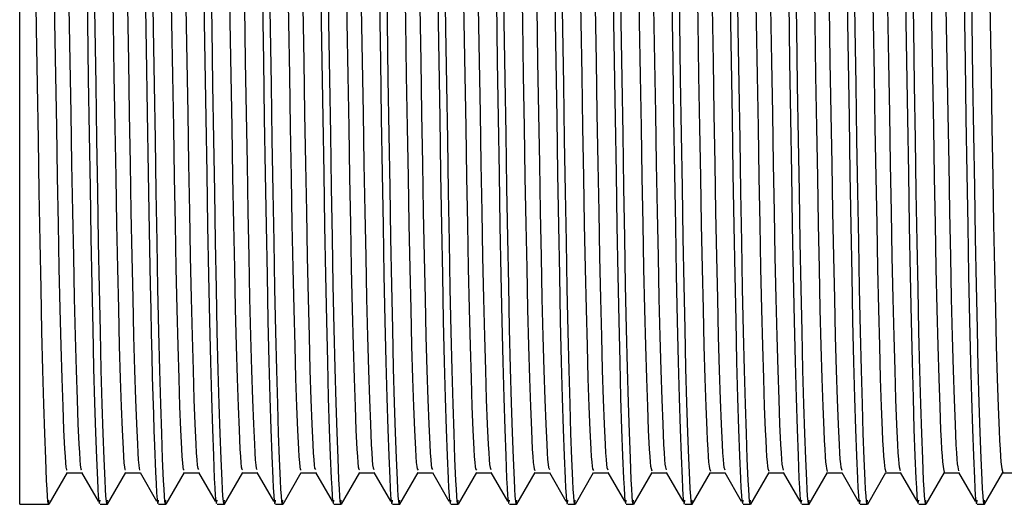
# Model space of a CAD drawing. Header units: millimetres. Extents: x 262469 to 275208, y -32539 to 9411.
# Tile 102 of 256: x 267917.39 to 267927.01, y -14109.56 to -14104.82. Entities that reach past the tile are written whole.
import ezdxf

# ---------------------------------------------------------------- set-up
doc = ezdxf.new("R2010")
doc.units = ezdxf.units.MM
doc.header["$LTSCALE"] = 100
doc.layers.add('$ IE_TELETECHNIKA', color=5, linetype='Continuous', lineweight=30)

msp = doc.modelspace()

# ---------------------------------------------------------------- linework, layer by layer
at = {"layer": '$ IE_TELETECHNIKA', "color": 7, "linetype": 'Continuous'}
for p, q in [((267917.3866, -14109.5578), (267917.3866, -14097.8416)), ((267917.6743, -14109.5561), (267917.853, -14109.2467)), ((267917.8417, -14109.2163), (267917.8508, -14109.2182)), ((267917.8508, -14109.2486), (267917.9926, -14109.2486)), ((267917.9915, -14109.2466), (267918.1535, -14109.5271)), ((267918.2457, -14109.5561), (267918.4244, -14109.2466)), ((267918.4222, -14109.2486), (267918.564, -14109.2486)), ((267918.5629, -14109.2466), (267918.7249, -14109.5271)), ((267918.8171, -14109.5561), (267918.9958, -14109.2466)), ((267918.9937, -14109.2486), (267919.1354, -14109.2486)), ((267919.1343, -14109.2466), (267919.2963, -14109.5271)), ((267919.3886, -14109.5561), (267919.5673, -14109.2466)), ((267919.5651, -14109.2486), (267919.7068, -14109.2486)), ((267919.7057, -14109.2466), (267919.8677, -14109.5271)), ((267919.96, -14109.5561), (267920.1387, -14109.2466)), ((267920.1365, -14109.2486), (267920.2783, -14109.2486)), ((267920.2771, -14109.2466), (267920.4391, -14109.5271)), ((267920.5314, -14109.556), (267920.71, -14109.2467)), ((267920.7079, -14109.2486), (267920.8497, -14109.2486)), ((267920.8485, -14109.2466), (267921.0106, -14109.5271)), ((267921.1028, -14109.5561), (267921.2815, -14109.2466)), ((267921.2793, -14109.2486), (267921.4211, -14109.2486)), ((267921.4199, -14109.2466), (267921.582, -14109.5271)), ((267921.6742, -14109.5561), (267921.8529, -14109.2466)), ((267921.8507, -14109.2486), (267921.9925, -14109.2486)), ((267921.9913, -14109.2466), (267922.1533, -14109.5271)), ((267922.2456, -14109.5561), (267922.4243, -14109.2466)), ((267922.4221, -14109.2486), (267922.5639, -14109.2486)), ((267922.5627, -14109.2466), (267922.7248, -14109.5271)), ((267922.817, -14109.5561), (267922.9957, -14109.2467)), ((267922.9935, -14109.2486), (267923.1353, -14109.2486)), ((267923.1342, -14109.2466), (267923.2962, -14109.5271)), ((267923.3884, -14109.5561), (267923.5671, -14109.2467)), ((267923.5649, -14109.2486), (267923.7067, -14109.2486)), ((267923.7056, -14109.2466), (267923.8676, -14109.5271)), ((267923.9598, -14109.5561), (267924.1385, -14109.2466)), ((267924.1364, -14109.2486), (267924.2781, -14109.2486)), ((267924.277, -14109.2466), (267924.439, -14109.5271)), ((267924.5313, -14109.556), (267924.7099, -14109.2466)), ((267924.7078, -14109.2486), (267924.8495, -14109.2486)), ((267924.8484, -14109.2466), (267925.0104, -14109.5271)), ((267925.1027, -14109.5561), (267925.2814, -14109.2466)), ((267925.2792, -14109.2486), (267925.421, -14109.2486)), ((267925.4198, -14109.2466), (267925.5818, -14109.5271)), ((267925.6741, -14109.5561), (267925.8527, -14109.2467)), ((267925.8506, -14109.2486), (267925.9924, -14109.2486)), ((267925.9912, -14109.2466), (267926.1532, -14109.5271)), ((267926.2455, -14109.5561), (267926.4242, -14109.2466)), ((267926.422, -14109.2486), (267926.5638, -14109.2486)), ((267926.5626, -14109.2466), (267926.7247, -14109.5271)), ((267926.8169, -14109.5561), (267926.9956, -14109.2466)), ((267926.9934, -14109.2486), (267927.1352, -14109.2486)), ((267917.3866, -14109.5578), (267917.6724, -14109.5578)), ((267918.1724, -14109.5578), (267918.2438, -14109.5578)), ((267918.7438, -14109.5578), (267918.8153, -14109.5578)), ((267919.3152, -14109.5578), (267919.3867, -14109.5578)), ((267919.8866, -14109.5578), (267919.9581, -14109.5578)), ((267920.458, -14109.5578), (267920.5295, -14109.5578)), ((267921.0295, -14109.5578), (267921.1009, -14109.5578)), ((267921.6009, -14109.5578), (267921.6723, -14109.5578)), ((267922.1723, -14109.5578), (267922.2437, -14109.5578)), ((267922.7437, -14109.5578), (267922.8151, -14109.5578)), ((267923.3151, -14109.5578), (267923.3865, -14109.5578)), ((267923.8865, -14109.5578), (267923.958, -14109.5578)), ((267924.4579, -14109.5578), (267924.5294, -14109.5578)), ((267925.0293, -14109.5578), (267925.1008, -14109.5578)), ((267925.6007, -14109.5578), (267925.6722, -14109.5578)), ((267926.1722, -14109.5578), (267926.2436, -14109.5578)), ((267926.7436, -14109.5578), (267926.815, -14109.5578))]:
    msp.add_line(p, q, dxfattribs=at)
for points in [[(267918.5818, -14102.5351), (267918.6237, -14105.1071), (267918.6336, -14105.726), (267918.6432, -14106.3202), (267918.6527, -14106.8832), (267918.6624, -14107.4084), (267918.6674, -14107.6542), (267918.6724, -14107.8874), (267918.6775, -14108.1069), (267918.6827, -14108.3115), (267918.6879, -14108.5008), (267918.6932, -14108.6756), (267918.6985, -14108.8365), (267918.7037, -14108.9843), (267918.7141, -14109.2439), (267918.7193, -14109.3536), (267918.7243, -14109.444), (267918.7293, -14109.5099), (267918.7342, -14109.5461), (267918.739, -14109.5475), (267918.7438, -14109.517)], [(267917.5306, -14103.7723), (267917.5491, -14104.905), (267917.5579, -14105.4565), (267917.5664, -14105.991), (267917.5748, -14106.5042), (267917.5832, -14106.9916), (267917.5918, -14107.4486), (267917.6006, -14107.8693), (267917.6096, -14108.2477), (267917.6189, -14108.5795), (267917.6281, -14108.8671), (267917.6374, -14109.1148), (267917.6464, -14109.3246), (267917.6509, -14109.4105), (267917.6553, -14109.479), (267917.6596, -14109.5266), (267917.6639, -14109.5498), (267917.6682, -14109.5451), (267917.6724, -14109.517)], [(267917.7092, -14103.7698), (267917.7276, -14104.8425), (267917.7366, -14105.365), (267917.7452, -14105.8718), (267917.7535, -14106.358), (267917.7618, -14106.8189), (267917.7703, -14107.2502), (267917.7792, -14107.6481), (267917.7882, -14108.009), (267917.7974, -14108.3286), (267917.8067, -14108.6025), (267917.816, -14108.8306), (267917.8251, -14109.016), (267917.8296, -14109.0916), (267917.834, -14109.1526), (267917.8383, -14109.1961), (267917.8426, -14109.2196), (267917.8508, -14109.2182)], [(267918.0294, -14103.6991), (267918.0481, -14104.8422), (267918.057, -14105.3996), (267918.0656, -14105.9404), (267918.074, -14106.4598), (267918.0825, -14106.9535), (267918.0911, -14107.4167), (267918.1, -14107.8435), (267918.1091, -14108.2277), (267918.1184, -14108.5646), (267918.1278, -14108.8564), (267918.1371, -14109.1074), (267918.1462, -14109.3201), (267918.1507, -14109.4074), (267918.1551, -14109.4771), (267918.1595, -14109.5257), (267918.1638, -14109.5496), (267918.1681, -14109.5453), (267918.1724, -14109.517)], [(267918.2806, -14103.7706), (267918.2991, -14104.8431), (267918.308, -14105.3657), (267918.3167, -14105.8724), (267918.325, -14106.3585), (267918.3332, -14106.8194), (267918.3417, -14107.2506), (267918.3506, -14107.6484), (267918.3596, -14108.0093), (267918.3689, -14108.3287), (267918.3781, -14108.6026), (267918.3874, -14108.8309), (267918.3965, -14109.0165), (267918.401, -14109.0918), (267918.4054, -14109.1522), (267918.4098, -14109.1951), (267918.414, -14109.218), (267918.4222, -14109.2184)], [(267918.6734, -14103.7724), (267918.6919, -14104.905), (267918.7008, -14105.4565), (267918.7093, -14105.991), (267918.7176, -14106.5042), (267918.726, -14106.9916), (267918.7346, -14107.4486), (267918.7434, -14107.8693), (267918.7525, -14108.2477), (267918.7617, -14108.5795), (267918.771, -14108.8671), (267918.7802, -14109.1148), (267918.7893, -14109.3246), (267918.7937, -14109.4105), (267918.7981, -14109.479), (267918.8024, -14109.5266), (267918.8068, -14109.5498), (267918.811, -14109.5451), (267918.8153, -14109.517)], [(267918.852, -14103.7712), (267918.8705, -14104.8437), (267918.8795, -14105.3662), (267918.8881, -14105.8728), (267918.8963, -14106.3589), (267918.9046, -14106.8197), (267918.9132, -14107.2509), (267918.922, -14107.6487), (267918.9311, -14108.0095), (267918.9403, -14108.3288), (267918.9495, -14108.6026), (267918.9588, -14108.8312), (267918.9679, -14109.0169), (267918.9724, -14109.0919), (267918.9768, -14109.1517), (267918.9812, -14109.194), (267918.9854, -14109.2165), (267918.9936, -14109.2189)], [(267919.2448, -14103.7724), (267919.2633, -14104.905), (267919.2722, -14105.4565), (267919.2807, -14105.991), (267919.289, -14106.5042), (267919.2974, -14106.9916), (267919.306, -14107.4486), (267919.3148, -14107.8693), (267919.3239, -14108.2477), (267919.3331, -14108.5795), (267919.3424, -14108.8671), (267919.3516, -14109.1148), (267919.3607, -14109.3246), (267919.3651, -14109.4105), (267919.3695, -14109.479), (267919.3738, -14109.5266), (267919.3782, -14109.5498), (267919.3824, -14109.5451), (267919.3867, -14109.517)], [(267919.4234, -14103.7694), (267919.4418, -14104.8421), (267919.4508, -14105.3647), (267919.4594, -14105.8716), (267919.4677, -14106.3578), (267919.476, -14106.8188), (267919.4846, -14107.2501), (267919.4934, -14107.6481), (267919.5025, -14108.009), (267919.5117, -14108.3283), (267919.521, -14108.6023), (267919.5302, -14108.8313), (267919.5393, -14109.0172), (267919.5438, -14109.0918), (267919.5482, -14109.1512), (267919.5526, -14109.1929), (267919.5568, -14109.2151), (267919.565, -14109.2195)], [(267919.8163, -14103.7723), (267919.8348, -14104.905), (267919.8436, -14105.4565), (267919.8521, -14105.991), (267919.8605, -14106.5042), (267919.8689, -14106.9916), (267919.8774, -14107.4486), (267919.8863, -14107.8693), (267919.8953, -14108.2477), (267919.9045, -14108.5795), (267919.9138, -14108.8671), (267919.923, -14109.1148), (267919.9321, -14109.3246), (267919.9365, -14109.4105), (267919.9409, -14109.479), (267919.9453, -14109.5266), (267919.9496, -14109.5498), (267919.9538, -14109.5451), (267919.9581, -14109.517)], [(267919.9948, -14103.7704), (267920.0133, -14104.843), (267920.0222, -14105.3656), (267920.0308, -14105.8723), (267920.0391, -14106.3585), (267920.0474, -14106.8193), (267920.056, -14107.2506), (267920.0648, -14107.6485), (267920.0739, -14108.0093), (267920.0831, -14108.3285), (267920.0923, -14108.6025), (267920.1016, -14108.8317), (267920.1107, -14109.0175), (267920.1152, -14109.0918), (267920.1196, -14109.1506), (267920.124, -14109.1918), (267920.1282, -14109.2138), (267920.1364, -14109.2204)], [(267920.3865, -14103.6991), (267920.4051, -14104.8422), (267920.4141, -14105.3996), (267920.4227, -14105.9404), (267920.4311, -14106.4598), (267920.4396, -14106.9535), (267920.4482, -14107.4167), (267920.4571, -14107.8435), (267920.4662, -14108.2277), (267920.4755, -14108.5646), (267920.4848, -14108.8564), (267920.4941, -14109.1074), (267920.5033, -14109.3201), (267920.5078, -14109.4074), (267920.5122, -14109.4771), (267920.5166, -14109.5257), (267920.5209, -14109.5496), (267920.5252, -14109.5453), (267920.5295, -14109.517)], [(267920.5663, -14103.7709), (267920.5847, -14104.8434), (267920.5937, -14105.366), (267920.6023, -14105.8727), (267920.6106, -14106.3588), (267920.6189, -14106.8196), (267920.6274, -14107.2508), (267920.6362, -14107.6487), (267920.6453, -14108.0094), (267920.6545, -14108.3285), (267920.6638, -14108.6025), (267920.673, -14108.832), (267920.6822, -14109.0178), (267920.6867, -14109.0917), (267920.6911, -14109.15), (267920.6954, -14109.1907), (267920.6996, -14109.2126), (267920.7078, -14109.2214)], [(267920.9579, -14103.6991), (267920.9765, -14104.8422), (267920.9855, -14105.3996), (267920.9941, -14105.9404), (267921.0025, -14106.4598), (267921.011, -14106.9535), (267921.0196, -14107.4167), (267921.0285, -14107.8435), (267921.0376, -14108.2277), (267921.0469, -14108.5646), (267921.0562, -14108.8564), (267921.0655, -14109.1074), (267921.0747, -14109.3201), (267921.0792, -14109.4074), (267921.0836, -14109.4771), (267921.088, -14109.5257), (267921.0923, -14109.5496), (267921.0966, -14109.5453), (267921.1009, -14109.517)], [(267921.1377, -14103.7718), (267921.1561, -14104.8442), (267921.1651, -14105.3666), (267921.1737, -14105.8733), (267921.182, -14106.3593), (267921.1903, -14106.82), (267921.1988, -14107.2512), (267921.2076, -14107.6491), (267921.2167, -14108.0097), (267921.2259, -14108.3286), (267921.2352, -14108.6027), (267921.2444, -14108.8323), (267921.2536, -14109.018), (267921.2581, -14109.0915), (267921.2625, -14109.1494), (267921.2668, -14109.1896), (267921.271, -14109.2116), (267921.2792, -14109.2228)], [(267921.5305, -14103.7722), (267921.549, -14104.9049), (267921.5578, -14105.4564), (267921.5663, -14105.9909), (267921.5747, -14106.5041), (267921.5831, -14106.9916), (267921.5917, -14107.4485), (267921.6005, -14107.8692), (267921.6095, -14108.2477), (267921.6187, -14108.5795), (267921.628, -14108.8671), (267921.6372, -14109.1148), (267921.6463, -14109.3246), (267921.6508, -14109.4105), (267921.6552, -14109.479), (267921.6595, -14109.5266), (267921.6638, -14109.5498), (267921.6681, -14109.5451), (267921.6723, -14109.517)], [(267921.7091, -14103.7699), (267921.7275, -14104.8426), (267921.7365, -14105.3652), (267921.7451, -14105.872), (267921.7534, -14106.3582), (267921.7617, -14106.819), (267921.7702, -14107.2504), (267921.779, -14107.6484), (267921.7881, -14108.0091), (267921.7973, -14108.3282), (267921.8066, -14108.6024), (267921.8158, -14108.8324), (267921.825, -14109.018), (267921.8295, -14109.0912), (267921.8339, -14109.1486), (267921.8382, -14109.1885), (267921.8424, -14109.2107), (267921.8507, -14109.2243)], [(267922.1007, -14103.6991), (267922.1194, -14104.8422), (267922.1283, -14105.3996), (267922.1369, -14105.9404), (267922.1454, -14106.4598), (267922.1538, -14106.9535), (267922.1625, -14107.4167), (267922.1713, -14107.8435), (267922.1804, -14108.2277), (267922.1897, -14108.5646), (267922.1991, -14108.8564), (267922.2084, -14109.1074), (267922.2175, -14109.3201), (267922.222, -14109.4074), (267922.2264, -14109.4771), (267922.2308, -14109.5257), (267922.2352, -14109.5496), (267922.2395, -14109.5453), (267922.2437, -14109.517)], [(267922.2805, -14103.7707), (267922.2989, -14104.8433), (267922.3079, -14105.3658), (267922.3165, -14105.8725), (267922.3248, -14106.3586), (267922.3331, -14106.8195), (267922.3417, -14107.2508), (267922.3504, -14107.6487), (267922.3595, -14108.0093), (267922.3687, -14108.3283), (267922.378, -14108.6026), (267922.3873, -14108.8327), (267922.3964, -14109.0181), (267922.4009, -14109.0909), (267922.4053, -14109.1479), (267922.4096, -14109.1874), (267922.4138, -14109.21), (267922.4221, -14109.226)], [(267922.6733, -14103.7723), (267922.6918, -14104.905), (267922.7006, -14105.4565), (267922.7091, -14105.991), (267922.7175, -14106.5042), (267922.7259, -14106.9916), (267922.7345, -14107.4486), (267922.7433, -14107.8693), (267922.7523, -14108.2477), (267922.7616, -14108.5795), (267922.7708, -14108.8671), (267922.7801, -14109.1148), (267922.7891, -14109.3246), (267922.7936, -14109.4105), (267922.798, -14109.479), (267922.8023, -14109.5266), (267922.8066, -14109.5498), (267922.8109, -14109.5451), (267922.8151, -14109.517)], [(267922.8519, -14103.7714), (267922.8703, -14104.8439), (267922.8793, -14105.3664), (267922.8879, -14105.873), (267922.8962, -14106.3591), (267922.9046, -14106.8198), (267922.9131, -14107.2511), (267922.9219, -14107.649), (267922.9309, -14108.0095), (267922.9402, -14108.3284), (267922.9494, -14108.6027), (267922.9587, -14108.8331), (267922.9678, -14109.0182), (267922.9723, -14109.0906), (267922.9767, -14109.1473), (267922.981, -14109.1864), (267922.9852, -14109.2094), (267922.9935, -14109.2279)], [(267923.2435, -14103.6991), (267923.2622, -14104.8422), (267923.2712, -14105.3996), (267923.2798, -14105.9404), (267923.2882, -14106.4598), (267923.2966, -14106.9535), (267923.3053, -14107.4167), (267923.3141, -14107.8435), (267923.3232, -14108.2277), (267923.3325, -14108.5646), (267923.3419, -14108.8564), (267923.3512, -14109.1074), (267923.3603, -14109.3201), (267923.3648, -14109.4074), (267923.3693, -14109.4771), (267923.3737, -14109.5257), (267923.378, -14109.5496), (267923.3823, -14109.5453), (267923.3865, -14109.517)], [(267923.4233, -14103.772), (267923.4418, -14104.8444), (267923.4507, -14105.3668), (267923.4593, -14105.8735), (267923.4677, -14106.3594), (267923.476, -14106.8202), (267923.4845, -14107.2514), (267923.4932, -14107.6492), (267923.5023, -14108.0097), (267923.5116, -14108.3284), (267923.5208, -14108.6028), (267923.5301, -14108.8333), (267923.5392, -14109.0182), (267923.5437, -14109.0903), (267923.5481, -14109.1465), (267923.5524, -14109.1854), (267923.5566, -14109.209), (267923.5649, -14109.2301)], [(267923.8149, -14103.6991), (267923.8336, -14104.8422), (267923.8426, -14105.3996), (267923.8512, -14105.9404), (267923.8596, -14106.4598), (267923.868, -14106.9535), (267923.8767, -14107.4167), (267923.8856, -14107.8435), (267923.8947, -14108.2277), (267923.9039, -14108.5646), (267923.9133, -14108.8564), (267923.9226, -14109.1074), (267923.9317, -14109.3201), (267923.9362, -14109.4074), (267923.9407, -14109.4771), (267923.945, -14109.5257), (267923.9494, -14109.5496), (267923.9537, -14109.5453), (267923.958, -14109.517)], [(267924.3875, -14103.7723), (267924.406, -14104.9049), (267924.4149, -14105.4564), (267924.4234, -14105.991), (267924.4317, -14106.5041), (267924.4401, -14106.9916), (267924.4487, -14107.4485), (267924.4575, -14107.8693), (267924.4666, -14108.2477), (267924.4758, -14108.5795), (267924.4851, -14108.8671), (267924.4943, -14109.1148), (267924.5034, -14109.3246), (267924.5078, -14109.4105), (267924.5122, -14109.479), (267924.5165, -14109.5266), (267924.5209, -14109.5498), (267924.5251, -14109.5451), (267924.5294, -14109.517)], [(267924.5661, -14103.7708), (267924.5846, -14104.8433), (267924.5935, -14105.3659), (267924.6021, -14105.8726), (267924.6105, -14106.3587), (267924.6188, -14106.8195), (267924.6273, -14107.2509), (267924.6361, -14107.6488), (267924.6452, -14108.0093), (267924.6544, -14108.328), (267924.6637, -14108.6028), (267924.6729, -14108.8337), (267924.6775, -14108.9322), (267924.682, -14109.018), (267924.6865, -14109.0894), (267924.6909, -14109.145), (267924.6952, -14109.1838), (267924.6994, -14109.2087), (267924.7077, -14109.2351)], [(267924.959, -14103.7723), (267924.9774, -14104.9049), (267924.9863, -14105.4564), (267924.9948, -14105.991), (267925.0031, -14106.5041), (267925.0116, -14106.9916), (267925.0202, -14107.4485), (267925.029, -14107.8693), (267925.038, -14108.2477), (267925.0472, -14108.5795), (267925.0565, -14108.8671), (267925.0657, -14109.1148), (267925.0748, -14109.3246), (267925.0792, -14109.4105), (267925.0836, -14109.479), (267925.088, -14109.5266), (267925.0923, -14109.5498), (267925.0965, -14109.5451), (267925.1008, -14109.517)], [(267925.1376, -14103.7717), (267925.156, -14104.8441), (267925.1649, -14105.3666), (267925.1735, -14105.8732), (267925.182, -14106.3592), (267925.1903, -14106.8199), (267925.1987, -14107.2512), (267925.2075, -14107.6491), (267925.2166, -14108.0094), (267925.2258, -14108.3281), (267925.2351, -14108.603), (267925.2443, -14108.834), (267925.2489, -14108.9324), (267925.2535, -14109.0179), (267925.2579, -14109.089), (267925.2623, -14109.1443), (267925.2666, -14109.1832), (267925.2708, -14109.2088), (267925.2791, -14109.2379)], [(267925.5304, -14103.7723), (267925.5488, -14104.9049), (267925.5577, -14105.4565), (267925.5662, -14105.991), (267925.5746, -14106.5042), (267925.583, -14106.9916), (267925.5916, -14107.4486), (267925.6004, -14107.8693), (267925.6094, -14108.2477), (267925.6186, -14108.5795), (267925.6279, -14108.8671), (267925.6371, -14109.1148), (267925.6462, -14109.3246), (267925.6506, -14109.4105), (267925.655, -14109.479), (267925.6594, -14109.5266), (267925.6637, -14109.5498), (267925.668, -14109.5451), (267925.6722, -14109.517)], [(267925.709, -14103.7721), (267925.7274, -14104.8445), (267925.7363, -14105.3669), (267925.745, -14105.8735), (267925.7534, -14106.3594), (267925.7617, -14106.8201), (267925.7701, -14107.2514), (267925.7789, -14107.6492), (267925.788, -14108.0095), (267925.7972, -14108.3281), (267925.8065, -14108.6031), (267925.8157, -14108.8342), (267925.8203, -14108.9325), (267925.8249, -14109.0177), (267925.8293, -14109.0885), (267925.8337, -14109.1436), (267925.838, -14109.1826), (267925.8422, -14109.209), (267925.8506, -14109.2409)], [(267926.672, -14103.6991), (267926.6907, -14104.8422), (267926.6996, -14105.3996), (267926.7082, -14105.9404), (267926.7167, -14106.4598), (267926.7251, -14106.9535), (267926.7338, -14107.4167), (267926.7426, -14107.8435), (267926.7517, -14108.2277), (267926.761, -14108.5646), (267926.7703, -14108.8564), (267926.7797, -14109.1074), (267926.7888, -14109.3201), (267926.7933, -14109.4074), (267926.7977, -14109.4771), (267926.8021, -14109.5257), (267926.8065, -14109.5496), (267926.8108, -14109.5453), (267926.815, -14109.517)], [(267918.1021, -14103.7726), (267918.1205, -14104.9052), (267918.1294, -14105.4567), (267918.1379, -14105.9912), (267918.1462, -14106.5043), (267918.1546, -14106.9917), (267918.1632, -14107.4487), (267918.172, -14107.8694), (267918.181, -14108.2478), (267918.1902, -14108.5796), (267918.1995, -14108.8671), (267918.2088, -14109.1148), (267918.2178, -14109.3246), (267918.2223, -14109.4105), (267918.2267, -14109.479), (267918.2311, -14109.5266), (267918.2354, -14109.5498), (267918.2396, -14109.5451), (267918.2438, -14109.517)], [(267923.9948, -14103.7728), (267924.0132, -14104.845), (267924.0221, -14105.3674), (267924.0307, -14105.874), (267924.0391, -14106.3599), (267924.0474, -14106.8205), (267924.0559, -14107.2517), (267924.0647, -14107.6495), (267924.0738, -14108.0098), (267924.083, -14108.3285), (267924.0922, -14108.603), (267924.1015, -14108.8337), (267924.1061, -14108.9323), (267924.1106, -14109.0182), (267924.1151, -14109.0899), (267924.1195, -14109.1458), (267924.1238, -14109.1846), (267924.128, -14109.2087), (267924.1363, -14109.2325)], [(267926.1018, -14103.7726), (267926.1203, -14104.9052), (267926.1291, -14105.4567), (267926.1376, -14105.9912), (267926.146, -14106.5043), (267926.1544, -14106.9917), (267926.163, -14107.4487), (267926.1718, -14107.8694), (267926.1808, -14108.2478), (267926.19, -14108.5796), (267926.1993, -14108.8671), (267926.2085, -14109.1148), (267926.2176, -14109.3246), (267926.2221, -14109.4105), (267926.2265, -14109.479), (267926.2308, -14109.5266), (267926.2351, -14109.5498), (267926.2394, -14109.5451), (267926.2436, -14109.517)], [(267926.2804, -14103.7729), (267926.2988, -14104.8451), (267926.3078, -14105.3675), (267926.3164, -14105.874), (267926.3248, -14106.3599), (267926.3331, -14106.8205), (267926.3415, -14107.2517), (267926.3503, -14107.6495), (267926.3594, -14108.0097), (267926.3686, -14108.3283), (267926.3779, -14108.6033), (267926.3871, -14108.8344), (267926.3917, -14108.9325), (267926.3963, -14109.0175), (267926.4008, -14109.088), (267926.4051, -14109.1429), (267926.4137, -14109.2095), (267926.422, -14109.2441)], [(267926.8518, -14103.7735), (267926.8702, -14104.8456), (267926.8792, -14105.3679), (267926.8878, -14105.8743), (267926.8962, -14106.3602), (267926.9045, -14106.8208), (267926.9129, -14107.2519), (267926.9217, -14107.6496), (267926.9308, -14108.0097), (267926.94, -14108.3283), (267926.9493, -14108.6035), (267926.9586, -14108.8346), (267926.9631, -14108.9325), (267926.9677, -14109.0173), (267926.9722, -14109.0875), (267926.9766, -14109.1422), (267926.9851, -14109.2101), (267926.9934, -14109.2475)], [(267917.868, -14104.7004), (267917.8771, -14105.2261), (267917.8858, -14105.7373), (267917.8941, -14106.2293), (267917.9024, -14106.6972), (267917.9108, -14107.1366), (267917.9196, -14107.5437), (267917.9286, -14107.915), (267917.9378, -14108.2461), (267917.947, -14108.5323), (267917.9563, -14108.7721), (267917.9655, -14108.9695), (267917.97, -14109.0529), (267917.9745, -14109.1231), (267917.9788, -14109.1766), (267917.9831, -14109.2102), (267917.9873, -14109.2212), (267917.9914, -14109.2177)], [(267918.4394, -14104.7003), (267918.4485, -14105.226), (267918.4572, -14105.7373), (267918.4655, -14106.2292), (267918.4738, -14106.6972), (267918.4822, -14107.1366), (267918.491, -14107.5438), (267918.5, -14107.915), (267918.5092, -14108.2461), (267918.5184, -14108.5322), (267918.5277, -14108.7723), (267918.5369, -14108.9701), (267918.5414, -14109.0533), (267918.5459, -14109.123), (267918.5503, -14109.1758), (267918.5546, -14109.2085), (267918.5587, -14109.2194), (267918.5628, -14109.217)], [(267919.0108, -14104.7004), (267919.0199, -14105.2261), (267919.0286, -14105.7374), (267919.037, -14106.2294), (267919.0452, -14106.6973), (267919.0537, -14107.1368), (267919.0624, -14107.5439), (267919.0714, -14107.9152), (267919.0806, -14108.2462), (267919.0899, -14108.5322), (267919.0991, -14108.7725), (267919.1083, -14108.9707), (267919.1128, -14109.0538), (267919.1173, -14109.1228), (267919.1217, -14109.1749), (267919.1259, -14109.2069), (267919.1342, -14109.2165)], [(267919.1877, -14104.6488), (267919.197, -14105.2243), (267919.206, -14105.784), (267919.2146, -14106.3227), (267919.2233, -14106.8356), (267919.2321, -14107.3178), (267919.2411, -14107.7633), (267919.2504, -14108.1653), (267919.2599, -14108.5182), (267919.2694, -14108.823), (267919.279, -14109.0845), (267919.2884, -14109.3061), (267919.293, -14109.3976), (267919.2975, -14109.4712), (267919.302, -14109.523), (267919.3065, -14109.5491), (267919.3109, -14109.5457), (267919.3152, -14109.517)], [(267919.5822, -14104.7005), (267919.5913, -14105.2263), (267919.6, -14105.7376), (267919.6084, -14106.2295), (267919.6166, -14106.6975), (267919.6251, -14107.1369), (267919.6338, -14107.5441), (267919.6428, -14107.9154), (267919.652, -14108.2463), (267919.6613, -14108.5322), (267919.6705, -14108.7728), (267919.6797, -14108.9713), (267919.6842, -14109.0541), (267919.6887, -14109.1226), (267919.6931, -14109.174), (267919.6974, -14109.2053), (267919.7056, -14109.2162)], [(267919.7591, -14104.6488), (267919.7684, -14105.2243), (267919.7774, -14105.784), (267919.786, -14106.3227), (267919.7946, -14106.8356), (267919.8035, -14107.3179), (267919.8125, -14107.7633), (267919.8218, -14108.1653), (267919.8313, -14108.5182), (267919.8408, -14108.823), (267919.8504, -14109.0846), (267919.8598, -14109.3061), (267919.8644, -14109.3976), (267919.8689, -14109.4712), (267919.8734, -14109.523), (267919.8779, -14109.5491), (267919.8823, -14109.5457), (267919.8866, -14109.517)], [(267920.1537, -14104.7007), (267920.1627, -14105.2264), (267920.1714, -14105.7377), (267920.1798, -14106.2297), (267920.188, -14106.6976), (267920.1965, -14107.1371), (267920.2052, -14107.5443), (267920.2142, -14107.9155), (267920.2234, -14108.2463), (267920.2327, -14108.5323), (267920.2419, -14108.7731), (267920.2511, -14108.9719), (267920.2556, -14109.0544), (267920.2601, -14109.1223), (267920.2645, -14109.173), (267920.2688, -14109.2036), (267920.277, -14109.2162)], [(267920.3306, -14104.6488), (267920.3398, -14105.2243), (267920.3488, -14105.784), (267920.3574, -14106.3227), (267920.3661, -14106.8356), (267920.3749, -14107.3179), (267920.3839, -14107.7633), (267920.3932, -14108.1653), (267920.4026, -14108.5182), (267920.4122, -14108.823), (267920.4218, -14109.0846), (267920.4312, -14109.3061), (267920.4358, -14109.3976), (267920.4404, -14109.4712), (267920.4449, -14109.523), (267920.4493, -14109.5491), (267920.4537, -14109.5457), (267920.458, -14109.517)], [(267920.7251, -14104.7008), (267920.7341, -14105.2266), (267920.7428, -14105.7379), (267920.7512, -14106.2299), (267920.7595, -14106.6978), (267920.7679, -14107.1373), (267920.7767, -14107.5445), (267920.7857, -14107.9157), (267920.7949, -14108.2464), (267920.8041, -14108.5323), (267920.8134, -14108.7734), (267920.8225, -14108.9724), (267920.8271, -14109.0545), (267920.8315, -14109.122), (267920.8359, -14109.172), (267920.8402, -14109.202), (267920.8484, -14109.2163)], [(267920.902, -14104.6488), (267920.9113, -14105.2243), (267920.9202, -14105.784), (267920.9289, -14106.3227), (267920.9375, -14106.8356), (267920.9463, -14107.3179), (267920.9553, -14107.7633), (267920.9646, -14108.1653), (267920.9741, -14108.5182), (267920.9837, -14108.823), (267920.9932, -14109.0846), (267921.0026, -14109.3061), (267921.0072, -14109.3976), (267921.0117, -14109.4712), (267921.0162, -14109.523), (267921.0207, -14109.5491), (267921.0251, -14109.5457), (267921.0295, -14109.517)], [(267921.2965, -14104.701), (267921.3055, -14105.2268), (267921.3142, -14105.7381), (267921.3226, -14106.23), (267921.3309, -14106.698), (267921.3394, -14107.1374), (267921.3481, -14107.5447), (267921.3571, -14107.9158), (267921.3663, -14108.2464), (267921.3755, -14108.5324), (267921.3848, -14108.7737), (267921.394, -14108.9728), (267921.3985, -14109.0547), (267921.403, -14109.1216), (267921.4073, -14109.171), (267921.4116, -14109.2005), (267921.4198, -14109.2167)], [(267921.4734, -14104.6488), (267921.4827, -14105.2243), (267921.4916, -14105.784), (267921.5003, -14106.3227), (267921.5089, -14106.8356), (267921.5177, -14107.3179), (267921.5267, -14107.7633), (267921.536, -14108.1653), (267921.5455, -14108.5182), (267921.5551, -14108.823), (267921.5646, -14109.0846), (267921.574, -14109.3061), (267921.5786, -14109.3976), (267921.5831, -14109.4712), (267921.5876, -14109.523), (267921.5921, -14109.5491), (267921.5965, -14109.5457), (267921.6009, -14109.517)], [(267921.8679, -14104.7012), (267921.877, -14105.2269), (267921.8856, -14105.7382), (267921.894, -14106.2302), (267921.9023, -14106.6981), (267921.9108, -14107.1376), (267921.9195, -14107.5449), (267921.9285, -14107.916), (267921.9377, -14108.2465), (267921.9469, -14108.5324), (267921.9562, -14108.7741), (267921.9654, -14108.9733), (267921.9699, -14109.0547), (267921.9744, -14109.1211), (267921.9787, -14109.1699), (267921.983, -14109.1991), (267921.9912, -14109.2174)], [(267922.0448, -14104.6488), (267922.0541, -14105.2243), (267922.063, -14105.7839), (267922.0717, -14106.3226), (267922.0803, -14106.8356), (267922.0891, -14107.3178), (267922.0982, -14107.7633), (267922.1074, -14108.1653), (267922.1169, -14108.5182), (267922.1265, -14108.823), (267922.136, -14109.0845), (267922.1454, -14109.3061), (267922.15, -14109.3976), (267922.1546, -14109.4712), (267922.1591, -14109.523), (267922.1635, -14109.5491), (267922.1679, -14109.5457), (267922.1723, -14109.517)], [(267922.4393, -14104.7013), (267922.4484, -14105.2271), (267922.4571, -14105.7384), (267922.4654, -14106.2304), (267922.4737, -14106.6983), (267922.4822, -14107.1378), (267922.4909, -14107.5451), (267922.4999, -14107.9161), (267922.5091, -14108.2466), (267922.5184, -14108.5325), (267922.5276, -14108.7745), (267922.5368, -14108.9736), (267922.5413, -14109.0547), (267922.5458, -14109.1205), (267922.5502, -14109.1688), (267922.5544, -14109.1978), (267922.5627, -14109.2182)], [(267922.6162, -14104.6488), (267922.6255, -14105.2243), (267922.6344, -14105.784), (267922.6431, -14106.3227), (267922.6517, -14106.8356), (267922.6605, -14107.3179), (267922.6696, -14107.7633), (267922.6788, -14108.1653), (267922.6883, -14108.5182), (267922.6979, -14108.823), (267922.7075, -14109.0846), (267922.7168, -14109.3061), (267922.7214, -14109.3976), (267922.726, -14109.4712), (267922.7305, -14109.523), (267922.7349, -14109.5491), (267922.7393, -14109.5457), (267922.7437, -14109.517)], [(267923.0107, -14104.7015), (267923.0198, -14105.2273), (267923.0285, -14105.7386), (267923.0369, -14106.2306), (267923.0452, -14106.6985), (267923.0536, -14107.138), (267923.0623, -14107.5453), (267923.0713, -14107.9163), (267923.0805, -14108.2466), (267923.0898, -14108.5327), (267923.099, -14108.7748), (267923.1082, -14108.974), (267923.1127, -14109.0547), (267923.1172, -14109.12), (267923.1216, -14109.1677), (267923.1258, -14109.1966), (267923.1341, -14109.2192)], [(267923.1876, -14104.6488), (267923.1969, -14105.2243), (267923.2058, -14105.784), (267923.2145, -14106.3227), (267923.2231, -14106.8356), (267923.2319, -14107.3178), (267923.241, -14107.7633), (267923.2502, -14108.1653), (267923.2597, -14108.5182), (267923.2693, -14108.823), (267923.2789, -14109.0845), (267923.2882, -14109.3061), (267923.2928, -14109.3976), (267923.2974, -14109.4712), (267923.3019, -14109.523), (267923.3063, -14109.5491), (267923.3107, -14109.5457), (267923.3151, -14109.517)], [(267923.5822, -14104.7017), (267923.5912, -14105.2275), (267923.5999, -14105.7388), (267923.6083, -14106.2308), (267923.6166, -14106.6987), (267923.625, -14107.1382), (267923.6337, -14107.5455), (267923.6427, -14107.9165), (267923.6519, -14108.2467), (267923.6612, -14108.5328), (267923.6704, -14108.7752), (267923.6796, -14108.9742), (267923.6842, -14109.0546), (267923.6886, -14109.1194), (267923.693, -14109.1666), (267923.6972, -14109.1956), (267923.7055, -14109.2205)], [(267923.759, -14104.6488), (267923.7683, -14105.2243), (267923.7772, -14105.784), (267923.7859, -14106.3227), (267923.7946, -14106.8356), (267923.8034, -14107.3179), (267923.8124, -14107.7633), (267923.8216, -14108.1653), (267923.8311, -14108.5182), (267923.8407, -14108.823), (267923.8503, -14109.0846), (267923.8597, -14109.3061), (267923.8643, -14109.3976), (267923.8688, -14109.4712), (267923.8733, -14109.523), (267923.8778, -14109.5491), (267923.8822, -14109.5457), (267923.8865, -14109.517)], [(267924.1536, -14104.7019), (267924.1626, -14105.2277), (267924.1713, -14105.739), (267924.1797, -14106.231), (267924.188, -14106.6989), (267924.1964, -14107.1384), (267924.2051, -14107.5457), (267924.2141, -14107.9166), (267924.2233, -14108.2468), (267924.2326, -14108.5329), (267924.2419, -14108.7756), (267924.251, -14108.9745), (267924.2556, -14109.0544), (267924.26, -14109.1188), (267924.2644, -14109.1655), (267924.2686, -14109.1947), (267924.2769, -14109.222)], [(267924.3305, -14104.6488), (267924.3397, -14105.2243), (267924.3487, -14105.784), (267924.3573, -14106.3227), (267924.366, -14106.8356), (267924.3748, -14107.3179), (267924.3838, -14107.7633), (267924.3931, -14108.1653), (267924.4026, -14108.5182), (267924.4121, -14108.823), (267924.4217, -14109.0846), (267924.4311, -14109.3061), (267924.4357, -14109.3976), (267924.4402, -14109.4712), (267924.4447, -14109.523), (267924.4492, -14109.5491), (267924.4536, -14109.5457), (267924.4579, -14109.517)], [(267924.725, -14104.7021), (267924.734, -14105.2279), (267924.7427, -14105.7393), (267924.7511, -14106.2312), (267924.7595, -14106.6991), (267924.7679, -14107.1386), (267924.7765, -14107.5459), (267924.7856, -14107.9168), (267924.7948, -14108.2469), (267924.804, -14108.5331), (267924.8133, -14108.7759), (267924.8225, -14108.9746), (267924.827, -14109.0542), (267924.8314, -14109.1181), (267924.8358, -14109.1645), (267924.84, -14109.1939), (267924.8483, -14109.2237)], [(267924.9018, -14104.6488), (267924.9111, -14105.2243), (267924.9201, -14105.784), (267924.9287, -14106.3227), (267924.9373, -14106.8356), (267924.9462, -14107.3179), (267924.9552, -14107.7633), (267924.9645, -14108.1653), (267924.974, -14108.5182), (267924.9835, -14108.823), (267924.9931, -14109.0846), (267925.0025, -14109.3061), (267925.0071, -14109.3976), (267925.0116, -14109.4712), (267925.0161, -14109.523), (267925.0206, -14109.5491), (267925.025, -14109.5457), (267925.0293, -14109.517)], [(267925.2964, -14104.7023), (267925.3054, -14105.2282), (267925.3141, -14105.7395), (267925.3226, -14106.2314), (267925.3309, -14106.6993), (267925.3393, -14107.1388), (267925.348, -14107.5461), (267925.357, -14107.9169), (267925.3662, -14108.247), (267925.3754, -14108.5333), (267925.3847, -14108.7763), (267925.3939, -14108.9748), (267925.3984, -14109.054), (267925.4028, -14109.1175), (267925.4072, -14109.1635), (267925.4114, -14109.1934), (267925.4197, -14109.2256)], [(267925.4733, -14104.6488), (267925.4825, -14105.2243), (267925.4915, -14105.784), (267925.5001, -14106.3227), (267925.5088, -14106.8356), (267925.5176, -14107.3179), (267925.5266, -14107.7633), (267925.5359, -14108.1653), (267925.5453, -14108.5182), (267925.5549, -14108.823), (267925.5645, -14109.0846), (267925.5739, -14109.3061), (267925.5785, -14109.3976), (267925.5831, -14109.4712), (267925.5876, -14109.523), (267925.592, -14109.5491), (267925.5964, -14109.5457), (267925.6007, -14109.517)], [(267925.8678, -14104.7026), (267925.8768, -14105.2284), (267925.8855, -14105.7397), (267925.894, -14106.2317), (267925.9023, -14106.6995), (267925.9107, -14107.1391), (267925.9194, -14107.5463), (267925.9284, -14107.9171), (267925.9376, -14108.2471), (267925.9469, -14108.5335), (267925.9561, -14108.7767), (267925.9653, -14108.9748), (267925.9698, -14109.0537), (267925.9743, -14109.1168), (267925.9786, -14109.1626), (267925.9828, -14109.193), (267925.9912, -14109.2277)], [(267926.0447, -14104.6488), (267926.054, -14105.2243), (267926.0629, -14105.7839), (267926.0715, -14106.3226), (267926.0802, -14106.8356), (267926.089, -14107.3178), (267926.098, -14107.7633), (267926.1073, -14108.1653), (267926.1168, -14108.5182), (267926.1264, -14108.823), (267926.1359, -14109.0845), (267926.1453, -14109.3061), (267926.1499, -14109.3976), (267926.1545, -14109.4712), (267926.159, -14109.523), (267926.1634, -14109.5491), (267926.1678, -14109.5457), (267926.1722, -14109.517)], [(267926.4392, -14104.7028), (267926.4482, -14105.2286), (267926.457, -14105.7399), (267926.4654, -14106.2319), (267926.4737, -14106.6998), (267926.4821, -14107.1393), (267926.4908, -14107.5465), (267926.4998, -14107.9173), (267926.509, -14108.2472), (267926.5183, -14108.5337), (267926.5275, -14108.7771), (267926.5367, -14108.9749), (267926.5412, -14109.0534), (267926.5457, -14109.1161), (267926.55, -14109.1617), (267926.5543, -14109.1927), (267926.5626, -14109.2301)], [(267926.6161, -14104.6488), (267926.6254, -14105.2243), (267926.6343, -14105.784), (267926.643, -14106.3227), (267926.6516, -14106.8356), (267926.6604, -14107.3179), (267926.6694, -14107.7633), (267926.6787, -14108.1653), (267926.6882, -14108.5182), (267926.6978, -14108.823), (267926.7073, -14109.0846), (267926.7167, -14109.3061), (267926.7213, -14109.3976), (267926.7259, -14109.4712), (267926.7304, -14109.523), (267926.7348, -14109.5491), (267926.7392, -14109.5457), (267926.7436, -14109.517)]]:
    msp.add_lwpolyline(points, dxfattribs=at)

doc.saveas('drawing.dxf')
